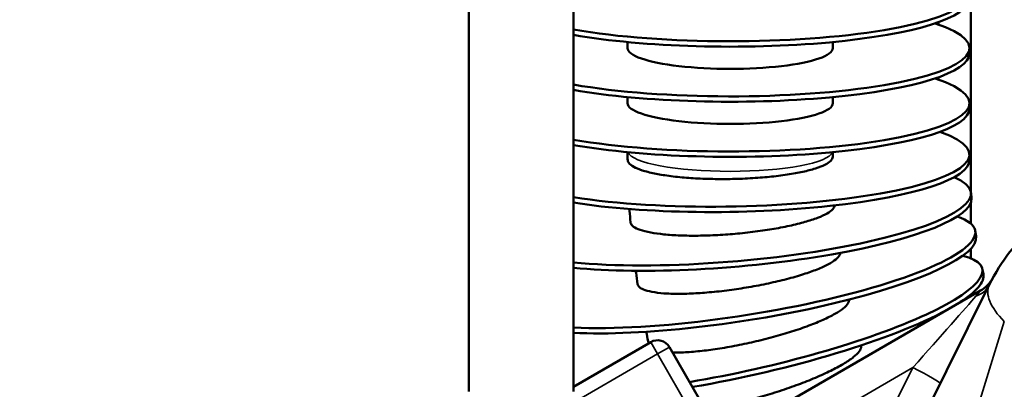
# Model space of a CAD drawing. Header units: inches. Extents: x 1 to 237, y 4 to 150.
# Tile 21 of 209: x 21.95 to 25.55, y 112.64 to 113.99. Entities that reach past the tile are written whole.
import ezdxf

# ---------------------------------------------------------------- set-up
doc = ezdxf.new("R2010")
doc.units = ezdxf.units.IN
doc.header["$LTSCALE"] = 7
doc.header["$MEASUREMENT"] = 0
for name, color, linetype, lineweight in [('Dimension (ANSI)', 7, 'Continuous', 25), ('Visible (ANSI)', 7, 'Continuous', 50), ('Visible Narrow (ANSI)', 7, 'Continuous', 35)]:
    doc.layers.add(name, color=color, linetype=linetype, lineweight=lineweight)
doc.styles.add('Dimension Text', font='tahoma.ttf')
doc.dimstyles.new('Dual Dimension', dxfattribs={"dimscale": 7, "dimtxt": 0.12, "dimasz": 0.098425, "dimexe": 0.125, "dimexo": 0.0625, "dimgap": 0.031496, "dimtad": 0, "dimtih": 1, "dimtoh": 1, "dimrnd": 1e-08, "dimzin": 4, "dimdsep": 46, "dimtxsty": 'Dimension Text', "dimcen": 0.09, "dimdle": 0.393701, "dimclrd": 256, "dimclre": 256, "dimclrt": 256, "dimadec": 0, "dimazin": 1, "dimtfac": 1, "dimtofl": 0, "dimtmove": 0, "dimatfit": 3, "dimfxl": 1, "dimtolj": 1, "dimtzin": 4, "dimlwd": -1, "dimlwe": -1, "dimarcsym": 0})

# ---------------------------------------------------------------- blocks, each defined once
blk = doc.blocks.new('*D11')
at = {"layer": 'Defpoints', "color": 0, "transparency": 16777216}
for p in [(9.8018, 132.104), (32.4002, 132.104), (37.2552, 77.8445)]:
    blk.add_point(p, dxfattribs=at)
at = {"layer": 'Dimension (ANSI)', "transparency": 16777216}
for p, q in [((31.9627, 132.104), (8.9268, 132.104)), ((9.8018, 131.415), (9.8018, 106.86)), ((9.8018, 78.5334), (9.8018, 103.0884)), ((36.8177, 77.8445), (8.9268, 77.8445))]:
    blk.add_line(p, q, dxfattribs=at)
for points in [[(9.6869, 131.415), (9.9166, 131.415), (9.8018, 132.104)], [(9.6869, 78.5334), (9.9166, 78.5334), (9.8018, 77.8445)]]:
    blk.add_solid(points, dxfattribs=at)
at = {"layer": 'Dimension (ANSI)', "transparency": 16777216, "insert": (9.8018, 104.9742), "char_height": 0.84, "attachment_point": 5, "style": 'Dimension Text'}
blk.add_mtext('\\A1;{\\H3.0x;(}\\S54.26^ 1378.2 mm;{\\H3.0x;)}', dxfattribs=at)

msp = doc.modelspace()

# ---------------------------------------------------------------- linework, layer by layer
at = {"layer": 'Visible (ANSI)'}
for p, q in [((25.4233, 124.859), (25.4233, 113.3667)), ((23.5877, 112.6345), (23.5877, 114.1345)), ((23.9702, 112.6345), (23.9702, 114.1345)), ((25.3052, 113.9837), (25.3052, 113.9754)), ((24.1685, 113.8888), (24.1685, 113.9114)), ((24.9185, 113.8888), (24.9185, 113.9114)), ((25.4185, 113.8692), (25.4185, 113.8888)), ((25.3052, 113.7826), (25.3052, 113.7742)), ((24.1685, 113.6876), (24.1685, 113.7102)), ((24.9185, 113.6876), (24.9185, 113.7102)), ((25.4185, 113.668), (25.4185, 113.6876)), ((25.4188, 113.4812), (25.4184, 113.5008)), ((25.426, 113.3414), (25.4243, 113.3609)), ((25.4233, 113.324), (25.4233, 113.2484)), ((25.4429, 113.2024), (25.4399, 113.2217)), ((25.4233, 113.1562), (25.4233, 113.1216)), ((25.4695, 113.0647), (25.4651, 113.0838)), ((25.4594, 113.0037), (24.2406, 112.3)), ((25.4911, 113.0241), (24.9775, 111.9941)), ((24.253, 112.8153), (23.9702, 112.652)), ((24.4863, 112.5112), (24.3213, 112.797))]:
    msp.add_line(p, q, dxfattribs=at)
for centre, radius, start, end in [((25.3994, 113.1076), 0.12, 300, 331.2741), ((24.278, 112.772), 0.05, 30, 120)]:
    msp.add_arc(centre, radius, start, end, dxfattribs=at)
for centre, major_axis, ratio, start_param, end_param in [((24.5435, 114.0899), (0.875, 0), 0.201087, 3.997961, 6.825363), ((24.5435, 114.0703), (0.875, 0), 0.201087, 3.997961, 6.283185), ((24.5435, 113.8888), (0.875, 0), 0.201087, 3.997961, 6.825363), ((24.5435, 113.8692), (0.875, 0), 0.201087, 3.997961, 6.283185), ((24.5435, 113.8888), (-0.375, 0), 0.201087, 0, 3.141593), ((24.5435, 113.6876), (0.875, 0), 0.201087, 3.997961, 6.825363), ((24.5435, 113.6876), (-0.375, 0), 0.201087, 0, 3.141593), ((24.5435, 113.668), (0.875, 0), 0.201087, 3.997961, 6.283185), ((24.5436, 113.4864), (0.8749, 0.0144), 0.201061, 3.99443, 6.782237), ((24.5439, 113.4668), (0.8749, 0.0144), 0.201061, 3.993941, 6.283185), ((24.5525, 113.2855), (0.8717, 0.0755), 0.200367, 3.963652, 6.644368), ((24.5542, 113.2659), (0.8717, 0.0755), 0.200367, 3.961045, 6.283185), ((24.5755, 113.0856), (0.8643, 0.1361), 0.198736, 3.905751, 6.646986), ((24.5786, 113.0662), (0.8643, 0.1361), 0.198736, 3.900801, 6.283185), ((24.6124, 112.8877), (0.8528, 0.1961), 0.196173, 4.409587, 6.65179), ((24.6168, 112.8686), (0.8528, 0.1961), 0.196173, 5.75664, 6.283185), ((24.663, 112.6928), (0.837, 0.255), 0.192692, 0.35214, 0.375736), ((24.663, 112.6928), (0.837, 0.255), 0.192692, 0.314921, 0.314927), ((24.663, 112.6928), (0.837, 0.255), 0.192692, 0.307469, 0.307479), ((24.6168, 112.8686), (0.8528, 0.1961), 0.196173, 4.416917, 5.671717), ((24.7271, 112.5017), (0.8173, 0.3125), 0.188308, 0.14036, 0.140368), ((24.7271, 112.5017), (0.8173, 0.3125), 0.188308, 5.848203, 5.848226), ((24.7341, 112.4834), (0.8173, 0.3125), 0.188308, 5.791872, 5.79189)]:
    msp.add_ellipse(centre, major_axis=major_axis, ratio=ratio, start_param=start_param, end_param=end_param, dxfattribs=at)
for points, knots in [([(24.1687, 113.4803), (24.1686, 113.4826), (24.1686, 113.4849), (24.1686, 113.4894), (24.1686, 113.4916), (24.1685, 113.4962), (24.1685, 113.4984), (24.1685, 113.503), (24.1685, 113.5052), (24.1685, 113.508), (24.1685, 113.5085), (24.1685, 113.509)], [6.272963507, 6.272963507, 6.272963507, 6.272963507, 6.275007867, 6.275007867, 6.277052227, 6.277052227, 6.279096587, 6.279096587, 6.281140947, 6.281140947, 6.281603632, 6.281603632, 6.281603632, 6.281603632]), ([(24.9186, 113.4925), (24.9186, 113.4939), (24.9186, 113.4954), (24.9185, 113.4983), (24.9185, 113.4997), (24.9185, 113.5027), (24.9185, 113.5041), (24.9185, 113.5067), (24.9185, 113.5079), (24.9185, 113.509)], [6.274656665, 6.274656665, 6.274656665, 6.274656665, 6.276362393, 6.276362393, 6.278068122, 6.278068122, 6.27977385, 6.27977385, 6.281130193, 6.281130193, 6.281130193, 6.281130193]), ([(24.1687, 113.4803), (24.1687, 113.4757), (24.171, 113.4707), (24.1808, 113.461), (24.1883, 113.4562), (24.2061, 113.4479), (24.2178, 113.4436), (24.2459, 113.4356), (24.2621, 113.4319), (24.2948, 113.4259), (24.3143, 113.4229), (24.3563, 113.4179), (24.3788, 113.4159), (24.4215, 113.413), (24.4457, 113.4119), (24.4952, 113.4107), (24.5205, 113.4106), (24.5668, 113.4114), (24.592, 113.4122), (24.6415, 113.415), (24.6657, 113.4169), (24.7085, 113.4211), (24.731, 113.4239), (24.7729, 113.4302), (24.7924, 113.4337), (24.8251, 113.4408), (24.8414, 113.445), (24.8694, 113.4539), (24.8812, 113.4586), (24.8989, 113.4675), (24.9065, 113.4725), (24.9163, 113.4826), (24.9186, 113.4877), (24.9186, 113.4924), (24.9186, 113.4924), (24.9186, 113.4925)], [5.644527, 5.644527, 5.644527, 5.644527, 5.818858, 5.818858, 5.995185, 5.995185, 6.171513, 6.171513, 6.347842, 6.347842, 6.524171, 6.524171, 6.7005, 6.7005, 6.876831, 6.876831, 7.053162, 7.053162, 7.229493, 7.229493, 7.405825, 7.405825, 7.582154, 7.582154, 7.758484, 7.758484, 7.934814, 7.934814, 8.111143, 8.111143, 8.28747, 8.28747, 8.463796, 8.463796, 8.465462, 8.465462, 8.465462, 8.465462]), ([(25.8755, 113.3825), (25.8755, 113.3825), (25.8487, 113.3721), (25.7325, 113.3123), (25.5901, 113.1889), (25.5132, 113.0684), (25.4911, 113.0241)], [0, 0, 0, 0, 0.496498, 0.992995, 1.489493, 1.737742, 1.737742, 1.737742, 1.737742]), ([(24.179, 113.2532), (24.1779, 113.267), (24.1768, 113.2808), (24.1758, 113.2969), (24.1756, 113.2992), (24.1755, 113.3014)], [6.20450741, 6.20450741, 6.20450741, 6.20450741, 6.21701343, 6.21701343, 6.2190532, 6.2190532, 6.2190532, 6.2190532]), ([(24.179, 113.2532), (24.1793, 113.2489), (24.1816, 113.2445), (24.191, 113.2357), (24.1985, 113.2315), (24.2162, 113.2244), (24.2279, 113.2208), (24.2559, 113.2147), (24.2721, 113.2121), (24.3047, 113.2083), (24.3241, 113.2066), (24.3659, 113.2044), (24.3883, 113.2039), (24.4309, 113.2039), (24.455, 113.2044), (24.5043, 113.2065), (24.5295, 113.2082), (24.5756, 113.212), (24.6008, 113.2145), (24.6501, 113.2206), (24.6743, 113.2241), (24.7169, 113.2312), (24.7393, 113.2355), (24.7811, 113.2446), (24.8005, 113.2495), (24.8331, 113.2587), (24.8493, 113.264), (24.8773, 113.2748), (24.889, 113.2803), (24.9066, 113.2903), (24.9142, 113.2958), (24.9233, 113.3059), (24.9256, 113.3104), (24.9261, 113.3146)], [5.65778, 5.65778, 5.65778, 5.65778, 5.818857, 5.818857, 5.995183, 5.995183, 6.171511, 6.171511, 6.347838, 6.347838, 6.524168, 6.524168, 6.700498, 6.700498, 6.87683, 6.87683, 7.053162, 7.053162, 7.229493, 7.229493, 7.405825, 7.405825, 7.582154, 7.582154, 7.758484, 7.758484, 7.934814, 7.934814, 8.111143, 8.111143, 8.28747, 8.28747, 8.440077, 8.440077, 8.440077, 8.440077]), ([(24.2051, 113.0274), (24.2057, 113.0234), (24.208, 113.0195), (24.2169, 113.0117), (24.2244, 113.008), (24.2419, 113.002), (24.2536, 112.9993), (24.2813, 112.995), (24.2973, 112.9935), (24.3297, 112.9918), (24.3489, 112.9915), (24.3904, 112.9921), (24.4126, 112.9931), (24.4549, 112.9959), (24.4788, 112.998), (24.5277, 113.0034), (24.5527, 113.0067), (24.5984, 113.0137), (24.6234, 113.0179), (24.6723, 113.0273), (24.6963, 113.0324), (24.7385, 113.0423), (24.7607, 113.0481), (24.8022, 113.06), (24.8215, 113.0662), (24.8538, 113.0776), (24.8699, 113.084), (24.8976, 113.0966), (24.9092, 113.1029), (24.9267, 113.1141), (24.9342, 113.1201), (24.9438, 113.1314), (24.9461, 113.1368), (24.9462, 113.1413)], [5.670793, 5.670793, 5.670793, 5.670793, 5.818858, 5.818858, 5.995185, 5.995185, 6.171513, 6.171513, 6.347842, 6.347842, 6.524171, 6.524171, 6.7005, 6.7005, 6.876831, 6.876831, 7.053162, 7.053162, 7.229493, 7.229493, 7.405825, 7.405825, 7.582154, 7.582154, 7.758484, 7.758484, 7.934814, 7.934814, 8.111143, 8.111143, 8.28747, 8.28747, 8.460447, 8.460447, 8.460447, 8.460447]), ([(24.2051, 113.0274), (24.203, 113.041), (24.2011, 113.0548), (24.1988, 113.0709), (24.1985, 113.0733), (24.1982, 113.0758)], [6.13605143, 6.13605143, 6.13605143, 6.13605143, 6.14855742, 6.14855742, 6.15077005, 6.15077005, 6.15077005, 6.15077005]), ([(24.3326, 112.7774), (24.3395, 112.7773), (24.3466, 112.7772), (24.3697, 112.7776), (24.3887, 112.7785), (24.4297, 112.7819), (24.4516, 112.7844), (24.4933, 112.79), (24.5169, 112.7937), (24.5652, 112.8024), (24.5899, 112.8074), (24.635, 112.8173), (24.6597, 112.8232), (24.708, 112.8358), (24.7316, 112.8426), (24.7733, 112.8553), (24.7952, 112.8625), (24.8362, 112.8772), (24.8552, 112.8847), (24.8871, 112.8983), (24.903, 112.9057), (24.9303, 112.9202), (24.9418, 112.9272), (24.9591, 112.9397), (24.9665, 112.9462), (24.9761, 112.9582), (24.9783, 112.9638), (24.9783, 112.9692), (24.9783, 112.9699), (24.9781, 112.9706)], [6.268878, 6.268878, 6.268878, 6.268878, 6.347842, 6.347842, 6.524171, 6.524171, 6.7005, 6.7005, 6.876831, 6.876831, 7.053162, 7.053162, 7.229493, 7.229493, 7.405825, 7.405825, 7.582154, 7.582154, 7.758484, 7.758484, 7.934814, 7.934814, 8.111143, 8.111143, 8.28747, 8.28747, 8.463796, 8.463796, 8.490714, 8.490714, 8.490714, 8.490714]), ([(24.2454, 112.8109), (24.2429, 112.822), (24.2405, 112.8332), (24.2376, 112.8473), (24.237, 112.8501), (24.2364, 112.8529)], [6.0697768, 6.0697768, 6.0697768, 6.0697768, 6.0801015, 6.0801015, 6.08271796, 6.08271796, 6.08271796, 6.08271796]), ([(24.4522, 112.5701), (24.4559, 112.5706), (24.4596, 112.5712), (24.4835, 112.5748), (24.5051, 112.5787), (24.546, 112.5872), (24.5693, 112.5924), (24.6167, 112.6043), (24.6409, 112.6109), (24.6852, 112.6239), (24.7095, 112.6314), (24.7569, 112.6473), (24.7801, 112.6556), (24.8211, 112.6711), (24.8426, 112.6798), (24.8828, 112.6972), (24.9015, 112.7059), (24.9329, 112.7216), (24.9484, 112.7301), (24.9753, 112.7464), (24.9866, 112.7542), (25.0036, 112.7678), (25.0108, 112.7748), (25.0202, 112.7875), (25.0224, 112.7932), (25.0224, 112.7992), (25.0222, 112.8006), (25.0218, 112.802)], [6.491006, 6.491006, 6.491006, 6.491006, 6.524168, 6.524168, 6.700498, 6.700498, 6.87683, 6.87683, 7.053162, 7.053162, 7.229494, 7.229494, 7.405827, 7.405827, 7.582158, 7.582158, 7.758489, 7.758489, 7.934817, 7.934817, 8.111145, 8.111145, 8.287471, 8.287471, 8.463796, 8.463796, 8.516894, 8.516894, 8.516894, 8.516894])]:
    msp.add_open_spline(points, degree=3, knots=knots, dxfattribs=at)
msp.add_open_spline([(25.0218, 112.802), (25.0217, 112.8023), (25.0216, 112.8027), (25.0215, 112.803)], degree=3, dxfattribs=at)
at = {"layer": 'Visible Narrow (ANSI)'}
for p, q in [((25.2251, 111.8602), (25.5461, 112.8903)), ((24.278, 112.772), (24.253, 112.8153)), ((24.3213, 112.797), (24.278, 112.772)), ((23.877, 112.5405), (24.278, 112.772)), ((24.278, 112.772), (24.443, 112.4862)), ((24.2933, 112.1919), (25.2116, 112.7221)), ((25.2116, 112.7221), (24.6442, 111.5841))]:
    msp.add_line(p, q, dxfattribs=at)
for centre, major_axis, ratio, start_param, end_param in [((24.5435, 113.5143), (-0.375, 0), 0.201087, 0.070914, 3.070679), ((25.3837, 113.0777), (0.1074, -0.0535), 0.789028, 5.616146, 6.283185), ((25.7596, 112.8903), (-0.2685, 0.1339), 0.41195, 0, 0.880257), ((25.2043, 112.7179), (0.2541, 0.2852), 0.006883, 4.733194, 5.913103), ((25.2043, 112.7179), (0.1074, -0.0535), 0.058212, 0, 1.532286)]:
    msp.add_ellipse(centre, major_axis=major_axis, ratio=ratio, start_param=start_param, end_param=end_param, dxfattribs=at)
msp.add_open_spline([(25.4594, 113.0037), (25.4604, 113.0043), (25.4528, 112.9958), (25.4419, 112.9832)], degree=3, dxfattribs=at)

# ---------------------------------------------------------------- dimensions: what is measured, and where the dimension line sits
at = {"layer": 'Dimension (ANSI)'}
dim = msp.add_linear_dim(base=(9.8018, 132.104), p1=(37.2552, 77.8445), p2=(32.4002, 132.104), angle=270, text='{\\H3.0x;(}\\S<>^ 1378.2 mm;{\\H3.0x;)}', dimstyle='Dual Dimension', override={"dimgap": 0.031496, "dimdec": 2, "dimpost": '\\X', "dimtol": 0, "dimlim": 0, "dimtp": 0, "dimtm": 0, "dimtdec": 2, "dimatfit": 1}, dxfattribs=at)
dim.commit()
dim.dimension.update_dxf_attribs({"geometry": '*D11', "text_midpoint": (9.8018, 104.9742), "dimtype": 160})

doc.saveas('drawing.dxf')
